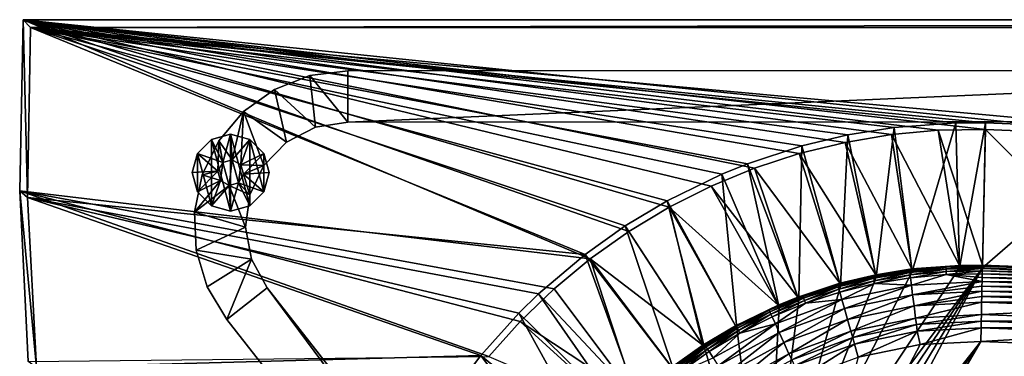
# Model space of a CAD drawing. Header units: metres. Extents: x -1501 to 0, y -1015 to 0.
# Tile 42 of 109: x -1501 to -1117, y -131 to 0. Entities that reach past the tile are written whole.
import ezdxf

# ---------------------------------------------------------------- set-up
doc = ezdxf.new("R2010")
doc.units = ezdxf.units.M

msp = doc.modelspace()

# ---------------------------------------------------------------- linework, layer by layer
at = {"layer": 'None'}
for points in [[(-1501.325195, -66.736176), (-1278.516968, -93.314049), (-1500, 0)], [(-1501.325195, -66.736176), (-1500, 0), (-1501.325195, -66.736176, -45)], [(-1500, 0), (-1500, 0, -45), (-1501.325195, -66.736176, -45)], [(-1498.281738, -69.39328, -45), (-1501.325195, -66.736176, -45), (-1500, 0, -45)], [(-1142.653198, -43.172737), (-1124.282715, -42.87859), (-1500, 0)], [(-1124.282715, -42.87859), (-1063.192383, -45.303387), (-1500, 0)], [(-1500, 0), (-1063.192383, -45.303387), (0, 0)], [(-1278.516968, -93.314049), (-1263.521973, -82.697517), (-1500, 0)], [(-1500, 0), (-1263.521973, -82.697517), (-1247.77356, -73.234535)], [(-1247.77356, -73.234535), (-1231.360352, -64.978317), (-1500, 0)], [(-1231.360352, -64.978317), (-1214.374512, -57.975296), (-1500, 0)], [(-1500, 0), (-1214.374512, -57.975296), (-1196.911743, -52.264854)], [(-1196.911743, -52.264854), (-1179.070068, -47.879101), (-1500, 0)], [(-1179.070068, -47.879101), (-1160.949951, -44.842701), (-1500, 0)], [(-1500, 0), (-1160.949951, -44.842701), (-1142.653198, -43.172737)], [(-1500, 0), (0, 0), (-1500, 0, -45)], [(0, 0), (0, 0, -45), (-1500, 0, -45)], [(-1497.155151, -3, -45), (-1500, 0, -45), (0, 0, -45)], [(-1497.155151, -3, -45), (-1498.281738, -69.39328, -45), (-1500, 0, -45)], [(-3, -3, -45), (-1497.155151, -3, -45), (0, 0, -45)], [(-1498.281738, -69.39328, -3), (-1497.155151, -3, -3), (-1280.552856, -91.589279, -3)], [(-1497.155151, -3, -3), (-1498.281738, -69.39328, -3), (-1497.155151, -3, -45)], [(-1498.281738, -69.39328, -3), (-1498.281738, -69.39328, -45), (-1497.155151, -3, -45)], [(-1280.552856, -91.589279, -3), (-1497.155151, -3, -3), (-1264.947998, -80.514107, -3)], [(-1497.155151, -3, -3), (-1248.534546, -70.677063, -3), (-1264.947998, -80.514107, -3)], [(-3, -3, -3), (-1062.936401, -42.705982, -3), (-1497.155151, -3, -3)], [(-1062.936401, -42.705982, -3), (-1124.226685, -40.271332, -3), (-1497.155151, -3, -3)], [(-1497.155151, -3, -3), (-1124.226685, -40.271332, -3), (-1135.840454, -40.294102, -3)], [(-1135.840454, -40.294102, -3), (-1159.825195, -42.072205, -3), (-1497.155151, -3, -3)], [(-1159.825195, -42.072205, -3), (-1177.90918, -44.982803, -3), (-1497.155151, -3, -3)], [(-1497.155151, -3, -3), (-1177.90918, -44.982803, -3), (-1195.9823, -49.292801, -3)], [(-1195.9823, -49.292801, -3), (-1217.154907, -56.230255, -3), (-1497.155151, -3, -3)], [(-1217.154907, -56.230255, -3), (-1227.109009, -60.244423, -3), (-1497.155151, -3, -3)], [(-1497.155151, -3, -3), (-1227.109009, -60.244423, -3), (-1248.534546, -70.677063, -3)], [(-3, -3, -3), (-1497.155151, -3, -3), (-3, -3, -45)], [(-1497.155151, -3, -3), (-1497.155151, -3, -45), (-3, -3, -45)], [(-1177.90918, -44.982803, -3), (-1159.825195, -42.072205, -3), (-1166.847046, -100.529968, -406)], [(-1159.825195, -42.072205, -3), (-1152.899658, -98.285149, -406), (-1166.847046, -100.529968, -406)], [(-1159.825195, -42.072205, -3), (-1135.840454, -40.294102, -3), (-1152.899658, -98.285149, -406)], [(-1135.840454, -40.294102, -3), (-1134.411499, -96.914032, -406), (-1152.899658, -98.285149, -406)], [(-1135.840454, -40.294102, -3), (-1124.226685, -40.271332, -3), (-1134.411499, -96.914032, -406)], [(-1124.226685, -40.271332, -3), (-1125.44397, -96.89621, -406), (-1134.411499, -96.914032, -406)], [(-1124.226685, -40.271332, -3), (-1062.936401, -42.705982, -3), (-1125.44397, -96.89621, -406)], [(-1195.9823, -49.292801, -3), (-1177.90918, -44.982803, -3), (-1180.786133, -103.854103, -406)], [(-1177.90918, -44.982803, -3), (-1166.847046, -100.529968, -406), (-1180.786133, -103.854103, -406)], [(-1153.024536, -97.271233, -377.175201), (-1160.949951, -44.842701), (-1179.070068, -47.879101)], [(-1134.437378, -95.892776, -377.175201), (-1142.653198, -43.172737), (-1160.949951, -44.842701)], [(-1153.024536, -97.271233, -377.175201), (-1134.437378, -95.892776, -377.175201), (-1160.949951, -44.842701)], [(-1125.421997, -95.874863, -377.175201), (-1124.282715, -42.87859), (-1142.653198, -43.172737)], [(-1134.437378, -95.892776, -377.175201), (-1125.421997, -95.874863, -377.175201), (-1142.653198, -43.172737)], [(-1062.936401, -42.705982, -3), (-1060.012207, -99.620453, -406), (-1125.44397, -96.89621, -406)], [(-1125.421997, -95.874863, -377.175201), (-1068.877197, -98.073616, -377.175201), (-1124.282715, -42.87859)], [(-1068.877197, -98.073616, -377.175201), (-1063.192383, -45.303387), (-1124.282715, -42.87859)], [(-1217.154907, -56.230255, -3), (-1195.9823, -49.292801, -3), (-1197.112061, -109.2033, -406)], [(-1195.9823, -49.292801, -3), (-1180.786133, -103.854103, -406), (-1197.112061, -109.2033, -406)], [(-1167.046631, -99.528069, -377.175201), (-1179.070068, -47.879101), (-1196.911743, -52.264854)], [(-1167.046631, -99.528069, -377.175201), (-1153.024536, -97.271233, -377.175201), (-1179.070068, -47.879101)], [(-1181.060181, -102.86998, -377.175201), (-1196.911743, -52.264854), (-1214.374512, -57.975296)], [(-1181.060181, -102.86998, -377.175201), (-1167.046631, -99.528069, -377.175201), (-1196.911743, -52.264854)], [(-1227.109009, -60.244423, -3), (-1217.154907, -56.230255, -3), (-1204.798462, -112.302994, -406)], [(-1217.154907, -56.230255, -3), (-1197.112061, -109.2033, -406), (-1204.798462, -112.302994, -406)], [(-1248.534546, -70.677063, -3), (-1227.109009, -60.244423, -3), (-1221.317627, -120.346916, -406)], [(-1197.473633, -108.247818, -377.175201), (-1214.374512, -57.975296), (-1231.360352, -64.978317)], [(-1227.109009, -60.244423, -3), (-1204.798462, -112.302994, -406), (-1221.317627, -120.346916, -406)], [(-1197.473633, -108.247818, -377.175201), (-1181.060181, -102.86998, -377.175201), (-1214.374512, -57.975296)], [(-1205.200806, -111.364014, -377.175201), (-1231.360352, -64.978317), (-1247.77356, -73.234535)], [(-1205.200806, -111.364014, -377.175201), (-1197.473633, -108.247818, -377.175201), (-1231.360352, -64.978317)], [(-1305.914063, -117.762787), (-1292.674194, -105.024422), (-1501.325195, -66.736176)], [(-1292.674194, -105.024422), (-1278.516968, -93.314049), (-1501.325195, -66.736176)], [(-1305.914063, -117.762787), (-1501.325195, -66.736176), (-1318.161987, -131.457504)], [(-1501.325195, -66.736176), (-1498.022095, -133.403717), (-1318.161987, -131.457504)], [(-1498.022095, -133.403717), (-1501.325195, -66.736176), (-1498.022095, -133.403717, -45)], [(-1501.325195, -66.736176), (-1501.325195, -66.736176, -45), (-1498.022095, -133.403717, -45)], [(-1498.281738, -69.39328, -45), (-1494.813721, -135.70549, -45), (-1501.325195, -66.736176, -45)], [(-1494.813721, -135.70549, -45), (-1498.022095, -133.403717, -45), (-1501.325195, -66.736176, -45)], [(-1494.813721, -135.70549, -3), (-1498.281738, -69.39328, -3), (-1321.25708, -131.113937, -3)], [(-1321.25708, -131.113937, -3), (-1498.281738, -69.39328, -3), (-1306.394287, -114.515511, -3)], [(-1498.281738, -69.39328, -3), (-1298.717651, -107.014389, -3), (-1306.394287, -114.515511, -3)], [(-1298.717651, -107.014389, -3), (-1498.281738, -69.39328, -3), (-1280.552856, -91.589279, -3)], [(-1498.281738, -69.39328, -3), (-1494.813721, -135.70549, -3), (-1498.281738, -69.39328, -45)], [(-1494.813721, -135.70549, -3), (-1494.813721, -135.70549, -45), (-1498.281738, -69.39328, -45)], [(-1264.947998, -80.514107, -3), (-1248.534546, -70.677063, -3), (-1233.976685, -127.933823, -406)], [(-1248.534546, -70.677063, -3), (-1221.317627, -120.346916, -406), (-1233.976685, -127.933823, -406)], [(-1247.77356, -73.234535), (-1263.521973, -82.697517), (-1234.535278, -127.078514, -377.175201)], [(-1221.808472, -119.451019, -377.175201), (-1247.77356, -73.234535), (-1234.535278, -127.078514, -377.175201)], [(-1221.808472, -119.451019, -377.175201), (-1205.200806, -111.364014, -377.175201), (-1247.77356, -73.234535)], [(-1280.552856, -91.589279, -3), (-1264.947998, -80.514107, -3), (-1246.011963, -136.475662, -406)], [(-1264.947998, -80.514107, -3), (-1233.976685, -127.933823, -406), (-1246.011963, -136.475662, -406)], [(-1234.535278, -127.078514, -377.175201), (-1263.521973, -82.697517), (-1278.516968, -93.314049)], [(-1298.717651, -107.014389, -3), (-1280.552856, -91.589279, -3), (-1260.017334, -148.368332, -406)], [(-1280.552856, -91.589279, -3), (-1246.011963, -136.475662, -406), (-1260.017334, -148.368332, -406)], [(-1292.674194, -105.024422), (-1260.715454, -147.622437, -377.175201), (-1278.516968, -93.314049)], [(-1260.715454, -147.622437, -377.175201), (-1246.63501, -135.666046, -377.175201), (-1278.516968, -93.314049)], [(-1278.516968, -93.314049), (-1246.63501, -135.666046, -377.175201), (-1234.535278, -127.078514, -377.175201)], [(-1134.437378, -95.892776, -377.175201), (-1153.024536, -97.271233, -377.175201), (-1139.679077, -96.597084, -379.803467)], [(-1134.437378, -95.892776, -377.175201), (-1139.679077, -96.597084, -379.803467), (-1125.428711, -96.186562, -378.988251)], [(-1125.421997, -95.874863, -377.175201), (-1134.437378, -95.892776, -377.175201), (-1125.428711, -96.186562, -378.988251)], [(-1068.877197, -98.073616, -377.175201), (-1125.421997, -95.874863, -377.175201), (-1125.428711, -96.186562, -378.988251)], [(-1210, -210.077194, -406), (-1134.411499, -96.914032, -406), (-1125.44397, -96.89621, -406)], [(-1202.735352, -210.743744, -406), (-1210, -210.077194, -406), (-1125.44397, -96.89621, -406)], [(-1152.899658, -98.285149, -406), (-1134.411499, -96.914032, -406), (-1210, -210.077194, -406)], [(-1166.847046, -100.529968, -406), (-1152.899658, -98.285149, -406), (-1210, -210.077194, -406)], [(-1125.44397, -96.89621, -406), (-1195.304932, -212.880112, -406), (-1202.735352, -210.743744, -406)], [(-1188.928345, -216.09111, -406), (-1195.304932, -212.880112, -406), (-1125.44397, -96.89621, -406)], [(-1060.012207, -99.620453, -406), (-1188.928345, -216.09111, -406), (-1125.44397, -96.89621, -406)], [(-1181.770264, -221.770325, -406), (-1188.928345, -216.09111, -406), (-1060.012207, -99.620453, -406)], [(-1176.091064, -228.928284, -406), (-1181.770264, -221.770325, -406), (-1060.012207, -99.620453, -406)], [(-1167.046631, -99.528069, -377.175201), (-1181.060181, -102.86998, -377.175201), (-1168.00415, -100.236336, -379.803467)], [(-1060.012207, -99.620453, -406), (-994.370544, -105.012535, -406), (-1176.091064, -228.928284, -406)], [(-1167.046631, -99.528069, -377.175201), (-1168.00415, -100.236336, -379.803467), (-1153.901489, -97.89222, -379.803467)], [(-1153.901489, -97.89222, -379.803467), (-1168.00415, -100.236336, -379.803467), (-1167.858398, -100.947281, -382.385681)], [(-1153.901489, -97.89222, -379.803467), (-1167.858398, -100.947281, -382.385681), (-1153.809204, -98.612053, -382.385681)], [(-1153.809204, -98.612053, -382.385681), (-1167.858398, -100.947281, -382.385681), (-1167.666992, -101.880981, -384.897552)], [(-1153.809204, -98.612053, -382.385681), (-1167.666992, -101.880981, -384.897552), (-1153.687988, -99.557419, -384.897552)], [(-1153.687988, -99.557419, -384.897552), (-1167.666992, -101.880981, -384.897552), (-1167.431274, -103.03038, -387.314758)], [(-1167.431274, -103.03038, -387.314758), (-1153.538696, -100.721184, -387.314758), (-1153.687988, -99.557419, -384.897552)], [(-1153.024536, -97.271233, -377.175201), (-1167.046631, -99.528069, -377.175201), (-1153.901489, -97.89222, -379.803467)], [(-1153.024536, -97.271233, -377.175201), (-1153.901489, -97.89222, -379.803467), (-1139.679077, -96.597084, -379.803467)], [(-1139.679077, -96.597084, -379.803467), (-1153.901489, -97.89222, -379.803467), (-1153.809204, -98.612053, -382.385681)], [(-1139.679077, -96.597084, -379.803467), (-1153.809204, -98.612053, -382.385681), (-1139.640625, -97.321823, -382.385681)], [(-1139.640625, -97.321823, -382.385681), (-1153.809204, -98.612053, -382.385681), (-1153.687988, -99.557419, -384.897552)], [(-1153.687988, -99.557419, -384.897552), (-1139.59021, -98.273636, -384.897552), (-1139.640625, -97.321823, -382.385681)], [(-1153.538696, -100.721184, -387.314758), (-1139.59021, -98.273636, -384.897552), (-1153.687988, -99.557419, -384.897552)], [(-1139.528198, -99.445335, -387.314758), (-1139.59021, -98.273636, -384.897552), (-1153.538696, -100.721184, -387.314758)], [(-1153.161011, -103.666794, -391.779236), (-1139.528198, -99.445335, -387.314758), (-1153.538696, -100.721184, -387.314758)], [(-1139.528198, -99.445335, -387.314758), (-1153.161011, -103.666794, -391.779236), (-1125.557617, -102.186386, -391.779541)], [(-1125.428711, -96.186562, -378.988251), (-1139.679077, -96.597084, -379.803467), (-1139.640625, -97.321823, -382.385681)], [(-1125.44812, -97.088898, -382.386566), (-1125.428711, -96.186562, -378.988251), (-1139.640625, -97.321823, -382.385681)], [(-1139.59021, -98.273636, -384.897552), (-1125.44812, -97.088898, -382.386566), (-1139.640625, -97.321823, -382.385681)], [(-1125.468628, -98.042793, -384.898315), (-1125.44812, -97.088898, -382.386566), (-1139.59021, -98.273636, -384.897552)], [(-1139.528198, -99.445335, -387.314758), (-1125.468628, -98.042793, -384.898315), (-1139.59021, -98.273636, -384.897552)], [(-1125.493896, -99.217369, -387.314301), (-1125.468628, -98.042793, -384.898315), (-1139.528198, -99.445335, -387.314758)], [(-1125.52356, -100.602478, -389.614227), (-1125.493896, -99.217369, -387.314301), (-1139.528198, -99.445335, -387.314758)], [(-1125.52356, -100.602478, -389.614227), (-1139.528198, -99.445335, -387.314758), (-1125.557617, -102.186386, -391.779541)], [(-1125.493896, -99.217369, -387.314301), (-1125.52356, -100.602478, -389.614227), (-1069.09314, -101.412064, -387.314758)], [(-1125.468628, -98.042793, -384.898315), (-1125.493896, -99.217369, -387.314301), (-1069.027222, -100.240532, -384.897552)], [(-1125.493896, -99.217369, -387.314301), (-1069.09314, -101.412064, -387.314758), (-1069.027222, -100.240532, -384.897552)], [(-1125.44812, -97.088898, -382.386566), (-1125.468628, -98.042793, -384.898315), (-1068.973633, -99.288857, -382.385681)], [(-1125.468628, -98.042793, -384.898315), (-1069.027222, -100.240532, -384.897552), (-1068.973633, -99.288857, -382.385681)], [(-1125.428711, -96.186562, -378.988251), (-1125.44812, -97.088898, -382.386566), (-1068.932861, -98.564224, -379.803467)], [(-1125.44812, -97.088898, -382.386566), (-1068.973633, -99.288857, -382.385681), (-1068.932861, -98.564224, -379.803467)], [(-1068.932861, -98.564224, -379.803467), (-1068.877197, -98.073616, -377.175201), (-1125.428711, -96.186562, -378.988251)], [(-1210, -210.077194, -406), (-1180.786133, -103.854103, -406), (-1166.847046, -100.529968, -406)], [(-1181.060181, -102.86998, -377.175201), (-1197.473633, -108.247818, -377.175201), (-1195.472778, -108.010994, -379.803467)], [(-1181.891357, -103.61441, -379.803467), (-1181.060181, -102.86998, -377.175201), (-1195.472778, -108.010994, -379.803467)], [(-1181.891357, -103.61441, -379.803467), (-1195.472778, -108.010994, -379.803467), (-1195.2229, -108.692474, -382.385681)], [(-1181.891357, -103.61441, -379.803467), (-1195.2229, -108.692474, -382.385681), (-1181.692993, -104.312553, -382.385681)], [(-1181.060181, -102.86998, -377.175201), (-1181.891357, -103.61441, -379.803467), (-1168.00415, -100.236336, -379.803467)], [(-1168.00415, -100.236336, -379.803467), (-1181.891357, -103.61441, -379.803467), (-1181.692993, -104.312553, -382.385681)], [(-1168.00415, -100.236336, -379.803467), (-1181.692993, -104.312553, -382.385681), (-1167.858398, -100.947281, -382.385681)], [(-1167.858398, -100.947281, -382.385681), (-1181.692993, -104.312553, -382.385681), (-1181.432495, -105.229439, -384.897552)], [(-1167.858398, -100.947281, -382.385681), (-1181.432495, -105.229439, -384.897552), (-1167.666992, -101.880981, -384.897552)], [(-1167.666992, -101.880981, -384.897552), (-1181.432495, -105.229439, -384.897552), (-1181.111694, -106.358139, -387.314758)], [(-1167.666992, -101.880981, -384.897552), (-1181.111694, -106.358139, -387.314758), (-1167.431274, -103.03038, -387.314758)], [(-1167.431274, -103.03038, -387.314758), (-1181.111694, -106.358139, -387.314758), (-1180.299927, -109.215004, -391.779236)], [(-1180.299927, -109.215004, -391.779236), (-1153.161011, -103.666794, -391.779236), (-1167.431274, -103.03038, -387.314758)], [(-1179.285156, -112.786392, -395.641296), (-1153.161011, -103.666794, -391.779236), (-1180.299927, -109.215004, -391.779236)], [(-1153.161011, -103.666794, -391.779236), (-1179.285156, -112.786392, -395.641296), (-1152.688843, -107.349121, -395.641296)], [(-1153.161011, -103.666794, -391.779236), (-1153.538696, -100.721184, -387.314758), (-1167.431274, -103.03038, -387.314758)], [(-1125.557617, -102.186386, -391.779541), (-1153.161011, -103.666794, -391.779236), (-1152.688843, -107.349121, -395.641296)], [(-1152.688843, -107.349121, -395.641296), (-1125.595703, -103.956543, -393.793762), (-1125.557617, -102.186386, -391.779541)], [(-1125.557617, -102.186386, -391.779541), (-1125.595703, -103.956543, -393.793762), (-1069.26001, -104.377335, -391.779236)], [(-1125.52356, -100.602478, -389.614227), (-1125.557617, -102.186386, -391.779541), (-1069.171021, -102.795181, -389.61441)], [(-1125.557617, -102.186386, -391.779541), (-1069.26001, -104.377335, -391.779236), (-1069.171021, -102.795181, -389.61441)], [(-1125.52356, -100.602478, -389.614227), (-1069.171021, -102.795181, -389.61441), (-1069.09314, -101.412064, -387.314758)], [(-1306.394287, -114.515511, -3), (-1298.717651, -107.014389, -3), (-1265.94519, -154.160522, -406)], [(-1260.715454, -147.622437, -377.175201), (-1292.674194, -105.024422), (-1305.914063, -117.762787)], [(-1298.717651, -107.014389, -3), (-1260.017334, -148.368332, -406), (-1265.94519, -154.160522, -406)], [(-1197.112061, -109.2033, -406), (-1180.786133, -103.854103, -406), (-1210, -210.077194, -406)], [(-1181.692993, -104.312553, -382.385681), (-1195.2229, -108.692474, -382.385681), (-1194.894775, -109.587471, -384.897552)], [(-1181.692993, -104.312553, -382.385681), (-1194.894775, -109.587471, -384.897552), (-1181.432495, -105.229439, -384.897552)], [(-1181.432495, -105.229439, -384.897552), (-1194.894775, -109.587471, -384.897552), (-1194.490845, -110.689232, -387.314758)], [(-1181.432495, -105.229439, -384.897552), (-1194.490845, -110.689232, -387.314758), (-1181.111694, -106.358139, -387.314758)], [(-1181.111694, -106.358139, -387.314758), (-1194.490845, -110.689232, -387.314758), (-1180.299927, -109.215004, -391.779236)], [(-1152.688843, -107.349121, -395.641296), (-1179.285156, -112.786392, -395.641296), (-1178.098511, -116.962257, -398.780426)], [(-1178.098511, -116.962257, -398.780426), (-1152.136841, -111.654701, -398.780426), (-1152.688843, -107.349121, -395.641296)], [(-994.370544, -105.012535, -406), (-1172.880127, -235.304947, -406), (-1176.091064, -228.928284, -406)], [(-994.370544, -105.012535, -406), (-928.658752, -113.104782, -406), (-1172.880127, -235.304947, -406)], [(-1125.637451, -105.898819, -395.641296), (-1125.595703, -103.956543, -393.793762), (-1152.688843, -107.349121, -395.641296)], [(-1152.136841, -111.654701, -398.780426), (-1125.637451, -105.898819, -395.641296), (-1152.688843, -107.349121, -395.641296)], [(-1125.682617, -107.998238, -397.307983), (-1125.637451, -105.898819, -395.641296), (-1152.136841, -111.654701, -398.780426)], [(-1125.637451, -105.898819, -395.641296), (-1125.682617, -107.998238, -397.307983), (-1069.468628, -108.084236, -395.641296)], [(-1125.595703, -103.956543, -393.793762), (-1125.637451, -105.898819, -395.641296), (-1069.359497, -106.144897, -393.793457)], [(-1125.637451, -105.898819, -395.641296), (-1069.468628, -108.084236, -395.641296), (-1069.359497, -106.144897, -393.793457)], [(-1125.595703, -103.956543, -393.793762), (-1069.359497, -106.144897, -393.793457), (-1069.26001, -104.377335, -391.779236)], [(-1205.200806, -111.364014, -377.175201), (-1221.808472, -119.451019, -377.175201), (-1208.680298, -113.408646, -379.803467)], [(-1204.798462, -112.302994, -406), (-1197.112061, -109.2033, -406), (-1210, -210.077194, -406)], [(-1195.472778, -108.010994, -379.803467), (-1205.200806, -111.364014, -377.175201), (-1208.680298, -113.408646, -379.803467)], [(-1208.680298, -113.408646, -379.803467), (-1208.380371, -114.069672, -382.385681), (-1195.472778, -108.010994, -379.803467)], [(-1195.472778, -108.010994, -379.803467), (-1208.380371, -114.069672, -382.385681), (-1195.2229, -108.692474, -382.385681)], [(-1195.2229, -108.692474, -382.385681), (-1208.380371, -114.069672, -382.385681), (-1207.98645, -114.937805, -384.897552)], [(-1195.2229, -108.692474, -382.385681), (-1207.98645, -114.937805, -384.897552), (-1194.894775, -109.587471, -384.897552)], [(-1194.894775, -109.587471, -384.897552), (-1207.98645, -114.937805, -384.897552), (-1207.501587, -116.006493, -387.314758)], [(-1194.894775, -109.587471, -384.897552), (-1207.501587, -116.006493, -387.314758), (-1194.490845, -110.689232, -387.314758)], [(-1194.490845, -110.689232, -387.314758), (-1207.501587, -116.006493, -387.314758), (-1206.274414, -118.711464, -391.779236)], [(-1180.299927, -109.215004, -391.779236), (-1194.490845, -110.689232, -387.314758), (-1206.274414, -118.711464, -391.779236)], [(-1180.299927, -109.215004, -391.779236), (-1206.274414, -118.711464, -391.779236), (-1204.740234, -122.092957, -395.641296)], [(-1195.472778, -108.010994, -379.803467), (-1197.473633, -108.247818, -377.175201), (-1205.200806, -111.364014, -377.175201)], [(-1204.740234, -122.092957, -395.641296), (-1179.285156, -112.786392, -395.641296), (-1180.299927, -109.215004, -391.779236)], [(-1125.730713, -110.23877, -398.780975), (-1125.682617, -107.998238, -397.307983), (-1152.136841, -111.654701, -398.780426)], [(-1125.730713, -110.23877, -398.780975), (-1152.136841, -111.654701, -398.780426), (-1151.521973, -116.449417, -401.100159)], [(-1125.834717, -115.072739, -401.100342), (-1125.730713, -110.23877, -398.780975), (-1151.521973, -116.449417, -401.100159)], [(-1125.730713, -110.23877, -398.780975), (-1125.834717, -115.072739, -401.100342), (-1069.712524, -112.418564, -398.780426)], [(-1125.682617, -107.998238, -397.307983), (-1125.730713, -110.23877, -398.780975), (-1069.58667, -110.181084, -397.307617)], [(-1125.730713, -110.23877, -398.780975), (-1069.712524, -112.418564, -398.780426), (-1069.58667, -110.181084, -397.307617)], [(-1125.682617, -107.998238, -397.307983), (-1069.58667, -110.181084, -397.307617), (-1069.468628, -108.084236, -395.641296)], [(-1321.25708, -131.113937, -3), (-1306.394287, -114.515511, -3), (-1277.405518, -166.959427, -406)], [(-1306.394287, -114.515511, -3), (-1265.94519, -154.160522, -406), (-1277.405518, -166.959427, -406)], [(-1208.680298, -113.408646, -379.803467), (-1221.808472, -119.451019, -377.175201), (-1221.45166, -119.789421, -379.803467)], [(-1221.103394, -120.426262, -382.385681), (-1208.680298, -113.408646, -379.803467), (-1221.45166, -119.789421, -379.803467)], [(-1210, -210.077194, -406), (-1221.317627, -120.346916, -406), (-1204.798462, -112.302994, -406)], [(-1208.380371, -114.069672, -382.385681), (-1208.680298, -113.408646, -379.803467), (-1221.103394, -120.426262, -382.385681)], [(-1220.645996, -121.262642, -384.897552), (-1208.380371, -114.069672, -382.385681), (-1221.103394, -120.426262, -382.385681)], [(-1207.98645, -114.937805, -384.897552), (-1208.380371, -114.069672, -382.385681), (-1220.645996, -121.262642, -384.897552)], [(-1220.082886, -122.292229, -387.314758), (-1207.98645, -114.937805, -384.897552), (-1220.645996, -121.262642, -384.897552)], [(-1207.501587, -116.006493, -387.314758), (-1207.98645, -114.937805, -384.897552), (-1220.082886, -122.292229, -387.314758)], [(-1204.740234, -122.092957, -395.641296), (-1202.946289, -126.046791, -398.780426), (-1179.285156, -112.786392, -395.641296)], [(-1179.285156, -112.786392, -395.641296), (-1202.946289, -126.046791, -398.780426), (-1178.098511, -116.962257, -398.780426)], [(-1152.136841, -111.654701, -398.780426), (-1178.098511, -116.962257, -398.780426), (-1176.7771, -121.612518, -401.100159)], [(-1151.521973, -116.449417, -401.100159), (-1152.136841, -111.654701, -398.780426), (-1176.7771, -121.612518, -401.100159)], [(-928.658752, -113.104782, -406), (-1170.743774, -242.735291, -406), (-1172.880127, -235.304947, -406)], [(-1170.743774, -242.735291, -406), (-928.658752, -113.104782, -406), (-1170.077148, -250, -406)], [(-928.658752, -113.104782, -406), (-863.073975, -123.910141, -406), (-1170.077148, -250, -406)], [(-1125.834717, -115.072739, -401.100342), (-1151.521973, -116.449417, -401.100159), (-1151.196899, -118.985428, -401.92572)], [(-1125.889648, -117.628143, -401.927521), (-1125.834717, -115.072739, -401.100342), (-1151.196899, -118.985428, -401.92572)], [(-1125.834717, -115.072739, -401.100342), (-1125.889648, -117.628143, -401.927521), (-1069.984253, -117.245285, -401.100159)], [(-1125.834717, -115.072739, -401.100342), (-1069.984253, -117.245285, -401.100159), (-1069.712524, -112.418564, -398.780426)], [(-1266.674805, -153.445435, -377.175201), (-1305.914063, -117.762787), (-1318.161987, -131.457504)], [(-1266.674805, -153.445435, -377.175201), (-1260.715454, -147.622437, -377.175201), (-1305.914063, -117.762787)], [(-1228.537842, -135.1362, -395.641296), (-1206.274414, -118.711464, -391.779236), (-1230.557617, -132.020828, -391.779236)], [(-1230.557617, -132.020828, -391.779236), (-1206.274414, -118.711464, -391.779236), (-1220.082886, -122.292229, -387.314758)], [(-1206.274414, -118.711464, -391.779236), (-1228.537842, -135.1362, -395.641296), (-1204.740234, -122.092957, -395.641296)], [(-1206.274414, -118.711464, -391.779236), (-1207.501587, -116.006493, -387.314758), (-1220.082886, -122.292229, -387.314758)], [(-1178.098511, -116.962257, -398.780426), (-1202.946289, -126.046791, -398.780426), (-1200.948608, -130.449799, -401.100159)], [(-1176.7771, -121.612518, -401.100159), (-1178.098511, -116.962257, -398.780426), (-1200.948608, -130.449799, -401.100159)], [(-1151.521973, -116.449417, -401.100159), (-1176.7771, -121.612518, -401.100159), (-1176.078247, -124.072128, -401.92572)], [(-1151.196899, -118.985428, -401.92572), (-1151.521973, -116.449417, -401.100159), (-1176.078247, -124.072128, -401.92572)], [(-1151.196899, -118.985428, -401.92572), (-1176.078247, -124.072128, -401.92572), (-1175.362061, -126.59243, -402.52005)], [(-1150.863647, -121.58403, -402.52005), (-1151.196899, -118.985428, -401.92572), (-1175.362061, -126.59243, -402.52005)], [(-1125.889648, -117.628143, -401.927521), (-1151.196899, -118.985428, -401.92572), (-1150.863647, -121.58403, -402.52005)], [(-1125.945923, -120.247627, -402.522797), (-1125.889648, -117.628143, -401.927521), (-1150.863647, -121.58403, -402.52005)], [(-1125.889648, -117.628143, -401.927521), (-1125.945923, -120.247627, -402.522797), (-1070.12793, -119.798225, -401.92572)], [(-1125.889648, -117.628143, -401.927521), (-1070.12793, -119.798225, -401.92572), (-1069.984253, -117.245285, -401.100159)], [(-1221.808472, -119.451019, -377.175201), (-1234.535278, -127.078514, -377.175201), (-1233.724976, -127.135361, -379.803467)], [(-1233.976685, -127.933823, -406), (-1221.317627, -120.346916, -406), (-1210, -210.077194, -406)], [(-1221.45166, -119.789421, -379.803467), (-1221.808472, -119.451019, -377.175201), (-1233.724976, -127.135361, -379.803467)], [(-1233.330078, -127.744362, -382.385681), (-1221.45166, -119.789421, -379.803467), (-1233.724976, -127.135361, -379.803467)], [(-1233.330078, -127.744362, -382.385681), (-1221.103394, -120.426262, -382.385681), (-1221.45166, -119.789421, -379.803467)], [(-1232.811523, -128.544174, -384.897552), (-1221.103394, -120.426262, -382.385681), (-1233.330078, -127.744362, -382.385681)], [(-1232.811523, -128.544174, -384.897552), (-1220.645996, -121.262642, -384.897552), (-1221.103394, -120.426262, -382.385681)], [(-1232.173218, -129.528748, -387.314758), (-1220.645996, -121.262642, -384.897552), (-1232.811523, -128.544174, -384.897552)], [(-1220.082886, -122.292229, -387.314758), (-1220.645996, -121.262642, -384.897552), (-1232.173218, -129.528748, -387.314758)], [(-1230.557617, -132.020828, -391.779236), (-1220.082886, -122.292229, -387.314758), (-1232.173218, -129.528748, -387.314758)], [(-1228.537842, -135.1362, -395.641296), (-1226.176147, -138.778854, -398.780426), (-1204.740234, -122.092957, -395.641296)], [(-1226.176147, -138.778854, -398.780426), (-1202.946289, -126.046791, -398.780426), (-1204.740234, -122.092957, -395.641296)], [(-1176.7771, -121.612518, -401.100159), (-1200.948608, -130.449799, -401.100159), (-1199.89209, -132.778641, -401.92572)], [(-1176.078247, -124.072128, -401.92572), (-1176.7771, -121.612518, -401.100159), (-1199.89209, -132.778641, -401.92572)], [(-1175.362061, -126.59243, -402.52005), (-1173.95752, -131.733139, -403), (-1150.863647, -121.58403, -402.52005)], [(-1173.95752, -131.733139, -403), (-1149.698486, -126.794411, -403), (-1150.863647, -121.58403, -402.52005)], [(-1150.863647, -121.58403, -402.52005), (-1149.698486, -126.794411, -403), (-1125.945923, -120.247627, -402.522797)], [(-1149.698486, -126.794411, -403), (-1126.060425, -125.576042, -403), (-1125.945923, -120.247627, -402.522797)], [(-1125.945923, -120.247627, -402.522797), (-1126.060425, -125.576042, -403), (-1070.275146, -122.414169, -402.52005)], [(-1126.060425, -125.576042, -403), (-1070.573486, -127.7332, -403), (-1070.275146, -122.414169, -402.52005)], [(-1125.945923, -120.247627, -402.522797), (-1070.275146, -122.414169, -402.52005), (-1070.12793, -119.798225, -401.92572)], [(-1202.946289, -126.046791, -398.780426), (-1226.176147, -138.778854, -398.780426), (-1223.546265, -142.835342, -401.100159)], [(-1200.948608, -130.449799, -401.100159), (-1202.946289, -126.046791, -398.780426), (-1223.546265, -142.835342, -401.100159)], [(-1176.078247, -124.072128, -401.92572), (-1199.89209, -132.778641, -401.92572), (-1198.809326, -135.164932, -402.52005)], [(-1175.362061, -126.59243, -402.52005), (-1176.078247, -124.072128, -401.92572), (-1198.809326, -135.164932, -402.52005)], [(-1198.809326, -135.164932, -402.52005), (-1196.598389, -140.03772, -403), (-1175.362061, -126.59243, -402.52005)], [(-1196.598389, -140.03772, -403), (-1173.95752, -131.733139, -403), (-1175.362061, -126.59243, -402.52005)], [(-1149.698486, -126.794411, -403), (-1195.942505, -214.49057, -403), (-1126.060425, -125.576042, -403)], [(-1195.942505, -214.49057, -403), (-1189.841309, -217.562958, -403), (-1126.060425, -125.576042, -403)], [(-1149.698486, -126.794411, -403), (-1173.95752, -131.733139, -403), (-1195.942505, -214.49057, -403)], [(-1126.060425, -125.576042, -403), (-1189.841309, -217.562958, -403), (-1182.995117, -222.995056, -403)], [(-1070.573486, -127.7332, -403), (-1126.060425, -125.576042, -403), (-1182.995117, -222.995056, -403)], [(-1170.077148, -250, -406), (-863.073975, -123.910141, -406), (-1170.743774, -257.264709, -406)], [(-863.073975, -123.910141, -406), (-797.747375, -137.438324, -406), (-1170.743774, -257.264709, -406)], [(-1234.535278, -127.078514, -377.175201), (-1246.63501, -135.666046, -377.175201), (-1245.437744, -135.421844, -379.803467)], [(-1246.011963, -136.475662, -406), (-1233.976685, -127.933823, -406), (-1210, -210.077194, -406)], [(-1233.724976, -127.135361, -379.803467), (-1234.535278, -127.078514, -377.175201), (-1245.437744, -135.421844, -379.803467)], [(-1244.998535, -135.999435, -382.385681), (-1233.724976, -127.135361, -379.803467), (-1245.437744, -135.421844, -379.803467)], [(-1244.998535, -135.999435, -382.385681), (-1233.330078, -127.744362, -382.385681), (-1233.724976, -127.135361, -379.803467)], [(-1244.421753, -136.757996, -384.897552), (-1233.330078, -127.744362, -382.385681), (-1244.998535, -135.999435, -382.385681)], [(-1244.421753, -136.757996, -384.897552), (-1232.811523, -128.544174, -384.897552), (-1233.330078, -127.744362, -382.385681)], [(-1243.71167, -137.691803, -387.314758), (-1232.811523, -128.544174, -384.897552), (-1244.421753, -136.757996, -384.897552)], [(-1243.71167, -137.691803, -387.314758), (-1232.173218, -129.528748, -387.314758), (-1232.811523, -128.544174, -384.897552)], [(-1230.557617, -132.020828, -391.779236), (-1232.173218, -129.528748, -387.314758), (-1243.71167, -137.691803, -387.314758)], [(-1200.948608, -130.449799, -401.100159), (-1223.546265, -142.835342, -401.100159), (-1222.155273, -144.980881, -401.92572)], [(-1199.89209, -132.778641, -401.92572), (-1200.948608, -130.449799, -401.100159), (-1222.155273, -144.980881, -401.92572)], [(-1070.573486, -127.7332, -403), (-1182.995117, -222.995056, -403), (-1177.562988, -229.841339, -403)], [(-1015.17218, -131.817627, -403), (-1070.573486, -127.7332, -403), (-1177.562988, -229.841339, -403)], [(-1332.468018, -145.930359, -3), (-1494.813721, -135.70549, -3), (-1321.25708, -131.113937, -3)], [(-1332.468018, -145.930359, -3), (-1321.25708, -131.113937, -3), (-1286.052002, -178.386719, -406)], [(-1321.25708, -131.113937, -3), (-1277.405518, -166.959427, -406), (-1286.052002, -178.386719, -406)]]:
    msp.add_3dface(points, dxfattribs=at)
at = {"layer": 'None01'}
for points in [[(-1388.005371, -21.802328, -410), (-1401.848022, -27.218161, -410), (-1385.805786, -41.982594, -410)], [(-1401.848022, -27.218161, -410), (-1388.005371, -21.802328, -410), (-1401.848022, -27.218161, -430)], [(-1388.005371, -21.802328, -410), (-1388.005371, -21.802328, -430), (-1401.848022, -27.218161, -430)], [(-1388.005371, -21.802328, -430), (-1385.805786, -41.982594, -430), (-1401.848022, -27.218161, -430)], [(-1373.256226, -19.955652, -410), (-1388.005371, -21.802328, -410), (-1373.248901, -39.95565, -410)], [(-1388.005371, -21.802328, -410), (-1373.256226, -19.955652, -410), (-1388.005371, -21.802328, -430)], [(-1373.256226, -19.955652, -410), (-1373.256226, -19.955652, -430), (-1388.005371, -21.802328, -430)], [(-1373.248901, -39.95565, -430), (-1388.005371, -21.802328, -430), (-1373.256226, -19.955652, -430)], [(-1388.005371, -21.802328, -410), (-1385.805786, -41.982594, -410), (-1373.248901, -39.95565, -410)], [(-1373.248901, -39.95565, -430), (-1385.805786, -41.982594, -430), (-1388.005371, -21.802328, -430)], [(-1373.256226, -19.955652, -410), (-1373.248901, -39.95565, -410), (-906.313965, -19.783819, -410)], [(-906.313965, -19.783819, -410), (-906.313965, -19.783819, -430), (-1373.256226, -19.955652, -410)], [(-906.313965, -19.783819, -430), (-1373.256226, -19.955652, -430), (-1373.256226, -19.955652, -410)], [(-906.313965, -19.783819, -430), (-1373.248901, -39.95565, -430), (-1373.256226, -19.955652, -430)], [(-1373.248901, -39.95565, -410), (-906.306641, -39.783817, -410), (-906.313965, -19.783819, -410)], [(-906.306641, -39.783817, -430), (-1373.248901, -39.95565, -430), (-906.313965, -19.783819, -430)], [(-1401.848022, -27.218161, -410), (-1413.93457, -35.870754, -410), (-1397.091553, -47.849216, -410)], [(-1413.93457, -35.870754, -410), (-1401.848022, -27.218161, -410), (-1413.93457, -35.870754, -430)], [(-1401.848022, -27.218161, -410), (-1401.848022, -27.218161, -430), (-1413.93457, -35.870754, -430)], [(-1401.848022, -27.218161, -430), (-1397.091553, -47.849216, -430), (-1413.93457, -35.870754, -430)], [(-1401.848022, -27.218161, -410), (-1397.091553, -47.849216, -410), (-1385.805786, -41.982594, -410)], [(-1385.805786, -41.982594, -430), (-1397.091553, -47.849216, -430), (-1401.848022, -27.218161, -430)], [(-1423.522949, -47.229057, -410), (-1418.356567, -54.729942, -410), (-1413.93457, -35.870754, -410)], [(-1423.522949, -47.229057, -410), (-1413.93457, -35.870754, -410), (-1423.522949, -47.229057, -430)], [(-1413.93457, -35.870754, -410), (-1413.93457, -35.870754, -430), (-1423.522949, -47.229057, -430)], [(-1423.522949, -47.229057, -430), (-1413.93457, -35.870754, -430), (-1418.356567, -54.729942, -430)], [(-1418.356567, -54.729942, -410), (-1415.022583, -56.608547, -410), (-1413.93457, -35.870754, -410)], [(-1413.93457, -35.870754, -430), (-1415.022583, -56.608547, -430), (-1418.356567, -54.729942, -430)], [(-1413.93457, -35.870754, -410), (-1415.022583, -56.608547, -410), (-1405.964966, -56.962318, -410)], [(-1413.93457, -35.870754, -430), (-1405.964966, -56.962318, -430), (-1415.022583, -56.608547, -430)], [(-1413.93457, -35.870754, -410), (-1405.964966, -56.962318, -410), (-1397.091553, -47.849216, -410)], [(-1397.091553, -47.849216, -430), (-1405.964966, -56.962318, -430), (-1413.93457, -35.870754, -430)], [(-1385.805786, -41.982594, -410), (-1397.091553, -47.849216, -410), (-1385.805786, -41.982594, -430)], [(-1397.091553, -47.849216, -410), (-1397.091553, -47.849216, -430), (-1385.805786, -41.982594, -430)], [(-1373.248901, -39.95565, -410), (-1385.805786, -41.982594, -410), (-1373.248901, -39.95565, -430)], [(-1385.805786, -41.982594, -410), (-1385.805786, -41.982594, -430), (-1373.248901, -39.95565, -430)], [(-1373.248901, -39.95565, -410), (-1373.248901, -39.95565, -430), (-906.306641, -39.783817, -410)], [(-1373.248901, -39.95565, -430), (-906.306641, -39.783817, -430), (-906.306641, -39.783817, -410)], [(-1426.457153, -46.703346, -510), (-1418.957153, -44.693729, -510), (-1426.457153, -46.703346, -550)], [(-1418.957153, -44.693729, -510), (-1418.957153, -44.693729, -550), (-1426.457153, -46.703346, -550)], [(-1426.457153, -46.703346, -550), (-1418.957153, -44.693729, -550), (-1418.957153, -74.693726, -550)], [(-1418.957153, -44.693729, -510), (-1426.457153, -46.703346, -510), (-1422.042358, -55.759052, -510)], [(-1418.356567, -54.729942, -510), (-1418.957153, -44.693729, -510), (-1422.042358, -55.759052, -510)], [(-1418.957153, -44.693729, -510), (-1411.457153, -46.703346, -510), (-1418.957153, -44.693729, -550)], [(-1411.457153, -46.703346, -510), (-1411.457153, -46.703346, -550), (-1418.957153, -44.693729, -550)], [(-1418.957153, -44.693729, -550), (-1411.457153, -72.684113, -550), (-1418.957153, -74.693726, -550)], [(-1418.957153, -44.693729, -550), (-1411.457153, -46.703346, -550), (-1411.457153, -72.684113, -550)], [(-1411.457153, -46.703346, -510), (-1418.957153, -44.693729, -510), (-1418.356567, -54.729942, -510)], [(-1431.947632, -52.193729, -510), (-1426.457153, -46.703346, -510), (-1431.947632, -52.193729, -550)], [(-1426.457153, -46.703346, -510), (-1426.457153, -46.703346, -550), (-1431.947632, -52.193729, -550)], [(-1431.947632, -52.193729, -550), (-1426.457153, -46.703346, -550), (-1426.457153, -72.684113, -550)], [(-1422.042358, -55.759052, -510), (-1426.457153, -46.703346, -510), (-1431.947632, -52.193729, -510)], [(-1423.522949, -47.229057, -410), (-1430.025024, -60.595951, -410), (-1423.921021, -59.093044, -410)], [(-1430.025024, -60.595951, -410), (-1423.522949, -47.229057, -410), (-1430.025024, -60.595951, -430)], [(-1423.522949, -47.229057, -410), (-1423.522949, -47.229057, -430), (-1430.025024, -60.595951, -430)], [(-1430.025024, -60.595951, -430), (-1423.522949, -47.229057, -430), (-1423.921021, -59.093044, -430)], [(-1426.457153, -46.703346, -550), (-1418.957153, -74.693726, -550), (-1426.457153, -72.684113, -550)], [(-1423.921021, -59.093044, -410), (-1422.042358, -55.759052, -410), (-1423.522949, -47.229057, -410)], [(-1423.921021, -59.093044, -430), (-1423.522949, -47.229057, -430), (-1422.042358, -55.759052, -430)], [(-1422.042358, -55.759052, -410), (-1418.356567, -54.729942, -410), (-1423.522949, -47.229057, -410)], [(-1423.522949, -47.229057, -430), (-1418.356567, -54.729942, -430), (-1422.042358, -55.759052, -430)], [(-1415.022583, -56.608547, -510), (-1411.457153, -46.703346, -510), (-1418.356567, -54.729942, -510)], [(-1405.966797, -52.193729, -510), (-1411.457153, -46.703346, -510), (-1415.022583, -56.608547, -510)], [(-1411.457153, -46.703346, -510), (-1405.966797, -52.193729, -510), (-1411.457153, -46.703346, -550)], [(-1405.966797, -52.193729, -510), (-1405.966797, -52.193729, -550), (-1411.457153, -46.703346, -550)], [(-1411.457153, -46.703346, -550), (-1405.966797, -67.193726, -550), (-1411.457153, -72.684113, -550)], [(-1411.457153, -46.703346, -550), (-1405.966797, -52.193729, -550), (-1405.966797, -67.193726, -550)], [(-1397.091553, -47.849216, -410), (-1405.964966, -56.962318, -410), (-1397.091553, -47.849216, -430)], [(-1405.964966, -56.962318, -410), (-1405.964966, -56.962318, -430), (-1397.091553, -47.849216, -430)], [(-1433.957153, -59.693729, -510), (-1431.947632, -52.193729, -510), (-1433.957153, -59.693729, -550)], [(-1431.947632, -52.193729, -510), (-1431.947632, -52.193729, -550), (-1433.957153, -59.693729, -550)], [(-1433.957153, -59.693729, -550), (-1431.947632, -52.193729, -550), (-1431.947632, -67.193726, -550)], [(-1431.947632, -52.193729, -510), (-1433.957153, -59.693729, -510), (-1423.921021, -59.093044, -510)], [(-1431.947632, -52.193729, -550), (-1426.457153, -72.684113, -550), (-1431.947632, -67.193726, -550)], [(-1423.921021, -59.093044, -510), (-1422.042358, -55.759052, -510), (-1431.947632, -52.193729, -510)], [(-1413.993408, -60.294415, -510), (-1405.966797, -52.193729, -510), (-1415.022583, -56.608547, -510)], [(-1413.993408, -60.294415, -510), (-1403.957153, -59.693729, -510), (-1405.966797, -52.193729, -510)], [(-1405.966797, -52.193729, -510), (-1403.957153, -59.693729, -510), (-1405.966797, -52.193729, -550)], [(-1403.957153, -59.693729, -510), (-1403.957153, -59.693729, -550), (-1405.966797, -52.193729, -550)], [(-1405.966797, -52.193729, -550), (-1403.957153, -59.693729, -550), (-1405.966797, -67.193726, -550)], [(-1423.921021, -59.093044, -5), (-1422.042358, -55.759052, -5), (-1423.921021, -59.093044, -410)], [(-1422.042358, -55.759052, -5), (-1422.042358, -55.759052, -410), (-1423.921021, -59.093044, -410)], [(-1422.042358, -55.759052, -5), (-1423.921021, -59.093044, -5), (-1422.891846, -62.778908, -5)], [(-1423.921021, -59.093044, -430), (-1422.042358, -55.759052, -430), (-1423.921021, -59.093044, -510)], [(-1422.042358, -55.759052, -430), (-1422.042358, -55.759052, -510), (-1423.921021, -59.093044, -510)], [(-1419.557861, -64.657516, -5), (-1422.042358, -55.759052, -5), (-1422.891846, -62.778908, -5)], [(-1418.356567, -54.729942, -410), (-1422.042358, -55.759052, -410), (-1418.356567, -54.729942, -5)], [(-1422.042358, -55.759052, -410), (-1422.042358, -55.759052, -5), (-1418.356567, -54.729942, -5)], [(-1418.356567, -54.729942, -5), (-1422.042358, -55.759052, -5), (-1419.557861, -64.657516, -5)], [(-1418.356567, -54.729942, -510), (-1422.042358, -55.759052, -510), (-1418.356567, -54.729942, -430)], [(-1422.042358, -55.759052, -510), (-1422.042358, -55.759052, -430), (-1418.356567, -54.729942, -430)], [(-1415.87207, -63.628403, -5), (-1418.356567, -54.729942, -5), (-1419.557861, -64.657516, -5)], [(-1415.022583, -56.608547, -410), (-1418.356567, -54.729942, -410), (-1415.022583, -56.608547, -5)], [(-1418.356567, -54.729942, -410), (-1418.356567, -54.729942, -5), (-1415.022583, -56.608547, -5)], [(-1415.022583, -56.608547, -5), (-1418.356567, -54.729942, -5), (-1415.87207, -63.628403, -5)], [(-1415.022583, -56.608547, -510), (-1418.356567, -54.729942, -510), (-1415.022583, -56.608547, -430)], [(-1418.356567, -54.729942, -510), (-1418.356567, -54.729942, -430), (-1415.022583, -56.608547, -430)], [(-1413.993408, -60.294415, -5), (-1415.022583, -56.608547, -5), (-1415.87207, -63.628403, -5)], [(-1415.022583, -56.608547, -410), (-1413.993408, -60.294415, -410), (-1405.964966, -56.962318, -410)], [(-1413.993408, -60.294415, -410), (-1415.022583, -56.608547, -410), (-1413.993408, -60.294415, -5)], [(-1415.022583, -56.608547, -410), (-1415.022583, -56.608547, -5), (-1413.993408, -60.294415, -5)], [(-1413.993408, -60.294415, -510), (-1415.022583, -56.608547, -510), (-1413.993408, -60.294415, -430)], [(-1415.022583, -56.608547, -510), (-1415.022583, -56.608547, -430), (-1413.993408, -60.294415, -430)], [(-1405.964966, -56.962318, -430), (-1413.993408, -60.294415, -430), (-1415.022583, -56.608547, -430)], [(-1405.964966, -56.962318, -410), (-1413.993408, -60.294415, -410), (-1411.528687, -68.400414, -410)], [(-1405.964966, -56.962318, -430), (-1411.528687, -68.400414, -430), (-1413.993408, -60.294415, -430)], [(-1405.964966, -56.962318, -410), (-1411.528687, -68.400414, -410), (-1405.964966, -56.962318, -430)], [(-1411.528687, -68.400414, -410), (-1411.528687, -68.400414, -430), (-1405.964966, -56.962318, -430)], [(-1433.957153, -59.693729, -510), (-1431.947632, -67.193726, -510), (-1423.921021, -59.093044, -510)], [(-1433.957153, -59.693729, -550), (-1431.947632, -67.193726, -550), (-1433.957153, -59.693729, -510)], [(-1431.947632, -67.193726, -550), (-1431.947632, -67.193726, -510), (-1433.957153, -59.693729, -510)], [(-1430.025024, -60.595951, -410), (-1433.041504, -75.151047, -410), (-1422.891846, -62.778908, -410)], [(-1433.041504, -75.151047, -410), (-1430.025024, -60.595951, -410), (-1433.041504, -75.151047, -430)], [(-1430.025024, -60.595951, -410), (-1430.025024, -60.595951, -430), (-1433.041504, -75.151047, -430)], [(-1433.041504, -75.151047, -430), (-1430.025024, -60.595951, -430), (-1422.891846, -62.778908, -430)], [(-1423.921021, -59.093044, -510), (-1431.947632, -67.193726, -510), (-1422.891846, -62.778908, -510)], [(-1430.025024, -60.595951, -410), (-1422.891846, -62.778908, -410), (-1423.921021, -59.093044, -410)], [(-1422.891846, -62.778908, -430), (-1430.025024, -60.595951, -430), (-1423.921021, -59.093044, -430)], [(-1422.891846, -62.778908, -5), (-1423.921021, -59.093044, -5), (-1422.891846, -62.778908, -410)], [(-1423.921021, -59.093044, -5), (-1423.921021, -59.093044, -410), (-1422.891846, -62.778908, -410)], [(-1422.891846, -62.778908, -430), (-1423.921021, -59.093044, -430), (-1422.891846, -62.778908, -510)], [(-1423.921021, -59.093044, -430), (-1423.921021, -59.093044, -510), (-1422.891846, -62.778908, -510)], [(-1413.993408, -60.294415, -410), (-1415.87207, -63.628403, -410), (-1411.528687, -68.400414, -410)], [(-1415.87207, -63.628403, -410), (-1413.993408, -60.294415, -410), (-1415.87207, -63.628403, -5)], [(-1413.993408, -60.294415, -410), (-1413.993408, -60.294415, -5), (-1415.87207, -63.628403, -5)], [(-1415.87207, -63.628403, -510), (-1413.993408, -60.294415, -510), (-1415.87207, -63.628403, -430)], [(-1413.993408, -60.294415, -510), (-1413.993408, -60.294415, -430), (-1415.87207, -63.628403, -430)], [(-1411.528687, -68.400414, -430), (-1415.87207, -63.628403, -430), (-1413.993408, -60.294415, -430)], [(-1415.87207, -63.628403, -510), (-1405.966797, -67.193726, -510), (-1413.993408, -60.294415, -510)], [(-1405.966797, -67.193726, -510), (-1403.957153, -59.693729, -510), (-1413.993408, -60.294415, -510)], [(-1405.966797, -67.193726, -550), (-1403.957153, -59.693729, -550), (-1405.966797, -67.193726, -510)], [(-1403.957153, -59.693729, -550), (-1403.957153, -59.693729, -510), (-1405.966797, -67.193726, -510)], [(-1433.041504, -75.151047, -410), (-1419.557861, -64.657516, -410), (-1422.891846, -62.778908, -410)], [(-1419.557861, -64.657516, -430), (-1433.041504, -75.151047, -430), (-1422.891846, -62.778908, -430)], [(-1419.557861, -64.657516, -410), (-1433.041504, -75.151047, -410), (-1413.220337, -81.006927, -410)], [(-1433.041504, -75.151047, -430), (-1419.557861, -64.657516, -430), (-1413.220337, -81.006927, -430)], [(-1431.947632, -67.193726, -510), (-1426.457153, -72.684113, -510), (-1422.891846, -62.778908, -510)], [(-1422.891846, -62.778908, -510), (-1426.457153, -72.684113, -510), (-1419.557861, -64.657516, -510)], [(-1426.457153, -72.684113, -510), (-1418.957153, -74.693726, -510), (-1419.557861, -64.657516, -510)], [(-1419.557861, -64.657516, -5), (-1422.891846, -62.778908, -5), (-1419.557861, -64.657516, -410)], [(-1422.891846, -62.778908, -5), (-1422.891846, -62.778908, -410), (-1419.557861, -64.657516, -410)], [(-1419.557861, -64.657516, -430), (-1422.891846, -62.778908, -430), (-1419.557861, -64.657516, -510)], [(-1422.891846, -62.778908, -430), (-1422.891846, -62.778908, -510), (-1419.557861, -64.657516, -510)], [(-1411.528687, -68.400414, -410), (-1415.87207, -63.628403, -410), (-1419.557861, -64.657516, -410)], [(-1415.87207, -63.628403, -5), (-1419.557861, -64.657516, -5), (-1415.87207, -63.628403, -410)], [(-1419.557861, -64.657516, -5), (-1419.557861, -64.657516, -410), (-1415.87207, -63.628403, -410)], [(-1415.87207, -63.628403, -430), (-1419.557861, -64.657516, -430), (-1415.87207, -63.628403, -510)], [(-1419.557861, -64.657516, -430), (-1419.557861, -64.657516, -510), (-1415.87207, -63.628403, -510)], [(-1419.557861, -64.657516, -430), (-1415.87207, -63.628403, -430), (-1411.528687, -68.400414, -430)], [(-1419.557861, -64.657516, -510), (-1418.957153, -74.693726, -510), (-1415.87207, -63.628403, -510)], [(-1413.220337, -81.006927, -410), (-1411.528687, -68.400414, -410), (-1419.557861, -64.657516, -410)], [(-1413.220337, -81.006927, -430), (-1419.557861, -64.657516, -430), (-1411.528687, -68.400414, -430)], [(-1418.957153, -74.693726, -510), (-1411.457153, -72.684113, -510), (-1415.87207, -63.628403, -510)], [(-1415.87207, -63.628403, -510), (-1411.457153, -72.684113, -510), (-1405.966797, -67.193726, -510)], [(-1431.947632, -67.193726, -550), (-1426.457153, -72.684113, -550), (-1431.947632, -67.193726, -510)], [(-1426.457153, -72.684113, -550), (-1426.457153, -72.684113, -510), (-1431.947632, -67.193726, -510)], [(-1411.528687, -68.400414, -410), (-1413.220337, -81.006927, -410), (-1411.528687, -68.400414, -430)], [(-1413.220337, -81.006927, -410), (-1413.220337, -81.006927, -430), (-1411.528687, -68.400414, -430)], [(-1411.457153, -72.684113, -550), (-1405.966797, -67.193726, -550), (-1411.457153, -72.684113, -510)], [(-1405.966797, -67.193726, -550), (-1405.966797, -67.193726, -510), (-1411.457153, -72.684113, -510)], [(-1426.457153, -72.684113, -550), (-1418.957153, -74.693726, -550), (-1426.457153, -72.684113, -510)], [(-1418.957153, -74.693726, -550), (-1418.957153, -74.693726, -510), (-1426.457153, -72.684113, -510)], [(-1418.957153, -74.693726, -550), (-1411.457153, -72.684113, -550), (-1418.957153, -74.693726, -510)], [(-1411.457153, -72.684113, -550), (-1411.457153, -72.684113, -510), (-1418.957153, -74.693726, -510)], [(-1433.041504, -75.151047, -410), (-1432.387207, -90.001022, -410), (-1413.220337, -81.006927, -410)], [(-1432.387207, -90.001022, -410), (-1433.041504, -75.151047, -410), (-1432.387207, -90.001022, -430)], [(-1433.041504, -75.151047, -410), (-1433.041504, -75.151047, -430), (-1432.387207, -90.001022, -430)], [(-1432.387207, -90.001022, -430), (-1433.041504, -75.151047, -430), (-1413.220337, -81.006927, -430)], [(-1413.220337, -81.006927, -410), (-1432.387207, -90.001022, -410), (-1410.868652, -93.507141, -410)], [(-1432.387207, -90.001022, -430), (-1413.220337, -81.006927, -430), (-1410.868652, -93.507141, -430)], [(-1413.220337, -81.006927, -410), (-1410.868652, -93.507141, -410), (-1413.220337, -81.006927, -430)], [(-1410.868652, -93.507141, -410), (-1410.868652, -93.507141, -430), (-1413.220337, -81.006927, -430)], [(-1432.387207, -90.001022, -410), (-1428.102539, -104.234467, -410), (-1410.868652, -93.507141, -410)], [(-1428.102539, -104.234467, -410), (-1432.387207, -90.001022, -410), (-1428.102539, -104.234467, -430)], [(-1432.387207, -90.001022, -410), (-1432.387207, -90.001022, -430), (-1428.102539, -104.234467, -430)], [(-1428.102539, -104.234467, -430), (-1432.387207, -90.001022, -430), (-1410.868652, -93.507141, -430)], [(-1410.868652, -93.507141, -410), (-1428.102539, -104.234467, -410), (-1420.450195, -116.977798, -410)], [(-1428.102539, -104.234467, -430), (-1410.868652, -93.507141, -430), (-1420.450195, -116.977798, -430)], [(-1410.868652, -93.507141, -410), (-1420.450195, -116.977798, -410), (-1404.711548, -104.637085, -410)], [(-1410.868652, -93.507141, -430), (-1404.711548, -104.637085, -430), (-1420.450195, -116.977798, -430)], [(-1410.868652, -93.507141, -410), (-1404.711548, -104.637085, -410), (-1410.868652, -93.507141, -430)], [(-1404.711548, -104.637085, -410), (-1404.711548, -104.637085, -430), (-1410.868652, -93.507141, -430)], [(-1420.450195, -116.977798, -410), (-1428.102539, -104.234467, -410), (-1420.450195, -116.977798, -430)], [(-1428.102539, -104.234467, -410), (-1428.102539, -104.234467, -430), (-1420.450195, -116.977798, -430)], [(-1420.450195, -116.977798, -410), (-953.507996, -712.491272, -410), (-1404.711548, -104.637085, -410)], [(-1420.450195, -116.977798, -430), (-1404.711548, -104.637085, -430), (-953.507996, -712.491272, -430)], [(-1404.711548, -104.637085, -410), (-953.507996, -712.491272, -410), (-937.769287, -700.150574, -410)], [(-937.769287, -700.150574, -410), (-937.769287, -700.150574, -430), (-1404.711548, -104.637085, -410)], [(-937.769287, -700.150574, -430), (-1404.711548, -104.637085, -430), (-1404.711548, -104.637085, -410)], [(-1404.711548, -104.637085, -430), (-937.769287, -700.150574, -430), (-953.507996, -712.491272, -430)], [(-953.507996, -712.491272, -410), (-1420.450195, -116.977798, -410), (-953.507996, -712.491272, -430)], [(-1420.450195, -116.977798, -410), (-1420.450195, -116.977798, -430), (-953.507996, -712.491272, -430)]]:
    msp.add_3dface(points, dxfattribs=at)

doc.saveas('drawing.dxf')
